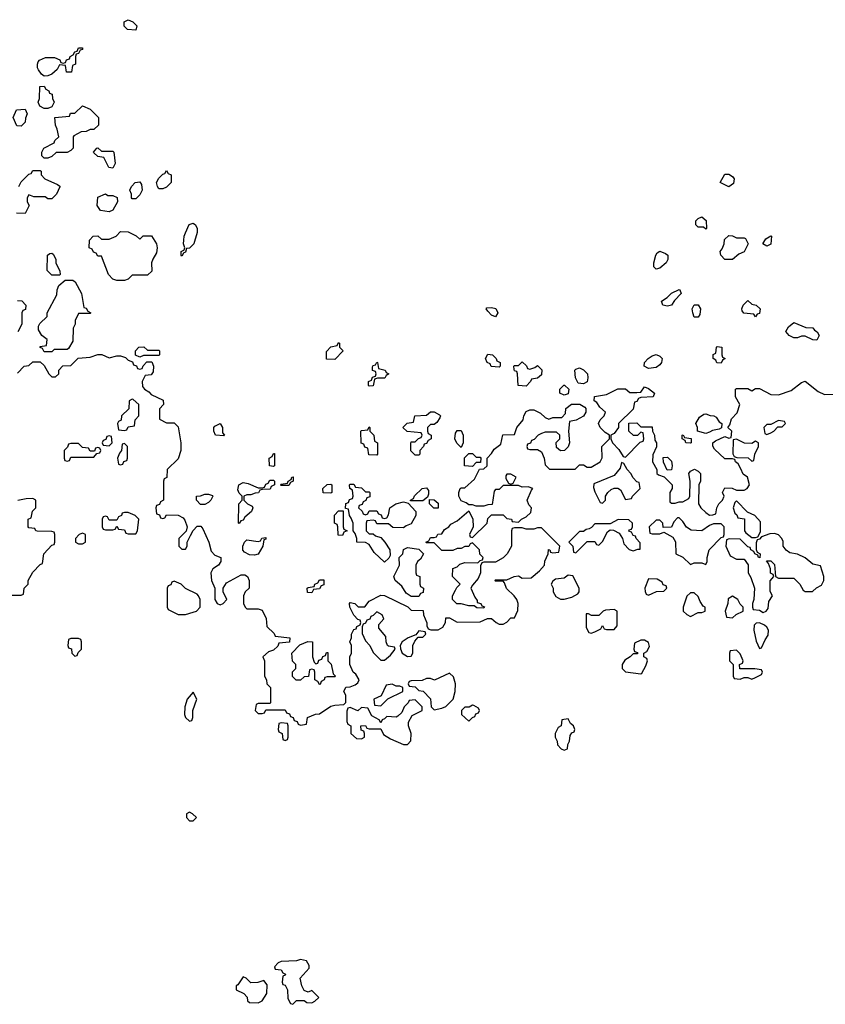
# Model space of a CAD drawing. Header units: inches. Extents: x 2735672 to 2903319, y 894031 to 1029782.
# Tile 41 of 167: x 2759142 to 2763355, y 1010294 to 1015442. Entities that reach past the tile are written whole.
import ezdxf

# ---------------------------------------------------------------- set-up
doc = ezdxf.new("R2010")
doc.units = ezdxf.units.IN
doc.header["$MEASUREMENT"] = 0
doc.layers.add('C7051', color=7, linetype='Continuous')
doc.layers.add('C7061', color=7, linetype='Continuous')

msp = doc.modelspace()

# ---------------------------------------------------------------- linework, layer by layer
at = {"layer": 'C7051', "color": 4, "elevation": 16}
for points in [[(2759750, 1015388), (2759706, 1015390), (2759688.4, 1015408.4), (2759688, 1015430), (2759710, 1015442), (2759734, 1015430), (2759754, 1015410)], [(2759387.3, 1015167.3), (2759382, 1015202), (2759350, 1015206), (2759338, 1015182), (2759310, 1015158), (2759290, 1015148), (2759270, 1015146), (2759256.4, 1015156.4), (2759240.2, 1015180.2), (2759235.3, 1015190), (2759235.3, 1015210), (2759238, 1015222), (2759246, 1015230), (2759276.4, 1015243.6), (2759323.6, 1015243.6), (2759352, 1015232), (2759358, 1015218), (2759370, 1015214), (2759382, 1015218), (2759387.3, 1015232.7), (2759402, 1015238), (2759406, 1015250), (2759422, 1015258), (2759430, 1015274), (2759442, 1015278), (2759450, 1015294), (2759470, 1015294), (2759470, 1015286), (2759458, 1015282), (2759450, 1015266), (2759438, 1015262), (2759434, 1015250), (2759434, 1015210), (2759418, 1015202), (2759412.7, 1015167.3)], [(2759270, 1014978), (2759248, 1014990), (2759238, 1015010), (2759246, 1015030), (2759247.3, 1015092.7), (2759270, 1015094), (2759278, 1015078), (2759294, 1015070), (2759298, 1015058), (2759312.7, 1015052.7), (2759314, 1015030), (2759322, 1015010), (2759310, 1014986), (2759290, 1014978)], [(2759270, 1014718), (2759258, 1014730), (2759258, 1014750), (2759268.9, 1014771.1), (2759322, 1014798), (2759326, 1014810), (2759346, 1014830), (2759338, 1014870), (2759328.7, 1014890), (2759326, 1014930), (2759402, 1014938), (2759407.3, 1014952.7), (2759430, 1014954), (2759470, 1014992), (2759510, 1014974), (2759554, 1014930), (2759554, 1014890), (2759530, 1014868), (2759510, 1014868), (2759490, 1014858), (2759463.6, 1014856.4), (2759425.4, 1014834.6), (2759422, 1014830), (2759422, 1014770), (2759410, 1014758), (2759390, 1014748), (2759332.7, 1014747.3), (2759310, 1014726), (2759290, 1014718)], [(2759150, 1014886), (2759127.3, 1014887.3), (2759108.7, 1014931.3), (2759126, 1014970), (2759170, 1014974), (2759182, 1014950), (2759172.7, 1014927.3), (2759170, 1014906)], [(2759570, 1014754), (2759630, 1014754), (2759634, 1014750), (2759642, 1014690), (2759630, 1014666), (2759608.9, 1014668.9), (2759582, 1014722), (2759550, 1014726), (2759530, 1014746), (2759528, 1014750), (2759546, 1014770), (2759550, 1014772)], [(2759870, 1014558), (2759862, 1014570), (2759858, 1014590), (2759870, 1014614), (2759890, 1014634), (2759902, 1014638), (2759910, 1014654), (2759918, 1014638), (2759934, 1014630), (2759934, 1014590), (2759910, 1014566), (2759890, 1014558)], [(2759730, 1014506), (2759726, 1014510), (2759726, 1014530), (2759718, 1014550), (2759726, 1014570), (2759746, 1014590), (2759770, 1014594), (2759779.6, 1014579.6), (2759782, 1014550), (2759770, 1014526), (2759750, 1014506)], [(2759610, 1014438), (2759564, 1014444), (2759548, 1014470), (2759550, 1014514), (2759590, 1014532), (2759603.6, 1014523.6), (2759630, 1014522), (2759652.7, 1014512.7), (2759654, 1014490), (2759630, 1014446)], [(2759770, 1014294), (2759788.4, 1014311.6), (2759831.3, 1014311.3), (2759858, 1014270), (2759861, 1014250), (2759856.9, 1014223.1), (2759838, 1014190), (2759832, 1014170), (2759832.7, 1014127.3), (2759810, 1014106), (2759730, 1014106), (2759710, 1014086), (2759690, 1014078), (2759650, 1014078), (2759630, 1014086), (2759606, 1014110), (2759570, 1014206), (2759550, 1014206), (2759542, 1014222), (2759527.3, 1014227.3), (2759522, 1014242), (2759506, 1014250), (2759508, 1014290), (2759526, 1014310), (2759551.6, 1014311.6), (2759570, 1014294), (2759610, 1014294), (2759646, 1014310), (2759670, 1014334), (2759710, 1014332), (2759751.6, 1014311.6)], [(2759310, 1014106), (2759286, 1014130), (2759288, 1014210), (2759300.4, 1014219.6), (2759310, 1014222), (2759316.9, 1014216.9), (2759332, 1014190), (2759332, 1014170), (2759352.7, 1014127.3), (2759354, 1014110), (2759350, 1014106)], [(2759270, 1013706), (2759262, 1013722), (2759248.4, 1013728.4), (2759250, 1013734), (2759282, 1013738), (2759286, 1013770), (2759258, 1013790), (2759240.4, 1013820.4), (2759240.4, 1013839.6), (2759247.3, 1013852.7), (2759286, 1013890), (2759286, 1013910), (2759336.4, 1014003.6), (2759338, 1014030), (2759347.3, 1014052.7), (2759380.4, 1014079.6), (2759419.6, 1014079.6), (2759431.6, 1014071.6), (2759464.7, 1014010), (2759478, 1013938), (2759490, 1013934), (2759498, 1013918), (2759514, 1013910), (2759510, 1013906), (2759450, 1013906), (2759432, 1013870), (2759432, 1013850), (2759422, 1013830), (2759419.6, 1013760.4), (2759396.9, 1013723.1), (2759390, 1013718), (2759322, 1013718), (2759310, 1013706)], [(2759810, 1013714), (2759870, 1013714), (2759874, 1013710), (2759874, 1013690), (2759870, 1013686), (2759790, 1013686), (2759770, 1013678), (2759748, 1013688), (2759748, 1013710), (2759766, 1013730), (2759791.1, 1013731.1)], [(2759730, 1013458), (2759714, 1013450), (2759712.7, 1013407.3), (2759674, 1013370), (2759672.7, 1013347.3), (2759658, 1013342), (2759654, 1013330), (2759658, 1013298), (2759690, 1013294), (2759702, 1013298), (2759710, 1013314), (2759742, 1013318), (2759746, 1013350), (2759766, 1013370), (2759766, 1013430), (2759736.4, 1013456.4)], [(2759610, 1013266), (2759598, 1013262), (2759592.7, 1013247.3), (2759578, 1013242), (2759574, 1013230), (2759578, 1013218), (2759610, 1013214), (2759626, 1013230), (2759622, 1013262)], [(2759450, 1013226), (2759410, 1013226), (2759398, 1013222), (2759392.7, 1013207.3), (2759374, 1013190), (2759374, 1013150), (2759378, 1013138), (2759390, 1013134), (2759402, 1013138), (2759410, 1013154), (2759530, 1013154), (2759546, 1013174), (2759562, 1013178), (2759566, 1013190), (2759562, 1013202), (2759550, 1013206), (2759538, 1013202), (2759534, 1013186), (2759510, 1013186), (2759502, 1013202), (2759470, 1013206)], [(2759690, 1013226), (2759678, 1013222), (2759674, 1013190), (2759663.6, 1013176.4), (2759654, 1013150), (2759658, 1013118), (2759670, 1013114), (2759682, 1013118), (2759687.3, 1013132.7), (2759702, 1013138), (2759706, 1013150), (2759706, 1013210)], [(2759710, 1012866), (2759690, 1012866), (2759678, 1012862), (2759674, 1012850), (2759658, 1012842), (2759650, 1012826), (2759610, 1012826), (2759602, 1012842), (2759590, 1012846), (2759578, 1012842), (2759574, 1012830), (2759574, 1012790), (2759578, 1012778), (2759590, 1012774), (2759630, 1012774), (2759642, 1012778), (2759650, 1012794), (2759658, 1012778), (2759690, 1012774), (2759698, 1012758), (2759710, 1012754), (2759750, 1012754), (2759758, 1012770), (2759766, 1012830), (2759746, 1012850)], [(2759470, 1012758), (2759454, 1012750), (2759434, 1012730), (2759434, 1012710), (2759450, 1012702), (2759470, 1012702), (2759486, 1012710), (2759486, 1012750)], [(2759450, 1012206), (2759410, 1012206), (2759398, 1012202), (2759394, 1012170), (2759398, 1012158), (2759412.7, 1012152.7), (2759414, 1012130), (2759430, 1012114), (2759442, 1012118), (2759447.3, 1012132.7), (2759466, 1012150), (2759466, 1012190), (2759462, 1012202)]]:
    msp.add_lwpolyline(points, close=True, dxfattribs=at)
for points in [[(2759138, 1014570), (2759150, 1014594), (2759190, 1014634), (2759202, 1014638), (2759210, 1014654), (2759250, 1014654), (2759254, 1014650), (2759254, 1014630), (2759274, 1014610), (2759339.6, 1014579.6), (2759351.6, 1014571.6), (2759351.6, 1014568.4), (2759334, 1014530), (2759310, 1014506), (2759290, 1014506), (2759275.3, 1014515.3), (2759216.4, 1014516.4), (2759190, 1014526), (2759182, 1014510), (2759182, 1014490), (2759192, 1014470), (2759170, 1014428), (2759126, 1014430)], [(2760000, 1014265), (2759998, 1014270), (2760000, 1014290)], [(2760000, 1014222.7), (2759998, 1014222), (2759990, 1014206), (2759986, 1014210), (2759986, 1014230), (2760000, 1014237)], [(2759130, 1013974), (2759152.7, 1013972.7), (2759174, 1013950), (2759172.7, 1013927.3), (2759158, 1013922), (2759154, 1013910), (2759154, 1013850), (2759132, 1013810)], [(2759130, 1013594), (2759166, 1013630), (2759190, 1013634), (2759210, 1013654), (2759250, 1013654), (2759270, 1013634), (2759294, 1013590), (2759310, 1013574), (2759330, 1013574), (2759346, 1013590), (2759346, 1013610), (2759367.3, 1013632.7), (2759410, 1013634), (2759448.4, 1013671.6), (2759510, 1013678), (2759550, 1013692), (2759572, 1013692), (2759610, 1013674), (2759650, 1013684.7), (2759670, 1013684.7), (2759696, 1013676), (2759710, 1013662), (2759732.7, 1013652.7), (2759738, 1013638), (2759752.7, 1013632.7), (2759758, 1013618), (2759770, 1013614), (2759782, 1013618), (2759787.3, 1013632.7), (2759807.3, 1013652.7), (2759832.7, 1013652.7), (2759842, 1013630), (2759839.6, 1013600.4), (2759830, 1013586), (2759798, 1013582), (2759782, 1013550), (2759783.6, 1013523.6), (2759794, 1013510), (2759816.9, 1013496.9), (2759830, 1013482), (2759892.7, 1013452.7), (2759894, 1013430), (2759872.7, 1013407.3), (2759872.7, 1013352.7), (2759910, 1013334), (2759950, 1013334), (2759970, 1013314), (2759984.7, 1013230), (2759984.7, 1013190), (2759970, 1013146), (2759914, 1013090), (2759911.6, 1013048.4), (2759898, 1013042), (2759894, 1013030), (2759894, 1012930), (2759878, 1012922), (2759872.7, 1012907.3), (2759858, 1012902), (2759854, 1012890), (2759858, 1012858), (2759872.7, 1012852.7), (2759878, 1012838), (2759890, 1012834), (2759902, 1012838), (2759910, 1012854), (2759970, 1012852), (2759996.9, 1012836.9), (2760000, 1012832.7)], [(2759070, 1012434), (2759150, 1012434), (2759162, 1012438), (2759166, 1012470), (2759186, 1012490), (2759186, 1012510), (2759210, 1012554), (2759250, 1012594), (2759262, 1012598), (2759268, 1012650), (2759310, 1012694), (2759322, 1012698), (2759326, 1012710), (2759326, 1012750), (2759322, 1012762), (2759310, 1012766), (2759232.7, 1012767.3), (2759226, 1012770), (2759222, 1012782), (2759190, 1012786), (2759186, 1012790), (2759186, 1012830), (2759202, 1012838), (2759208.4, 1012871.6), (2759226, 1012890), (2759226, 1012930), (2759210, 1012938), (2759176.4, 1012936.4), (2759132.7, 1012927.3)], [(2760000, 1012756), (2759974, 1012730), (2759974, 1012690), (2759990, 1012674), (2760000, 1012674)], [(2760000, 1012476.5), (2759986, 1012490), (2759950, 1012506), (2759938, 1012502), (2759932.7, 1012487.3), (2759918, 1012482), (2759914, 1012470), (2759914, 1012370), (2759918, 1012358), (2759971.6, 1012331.6), (2760000, 1012331.4)]]:
    msp.add_lwpolyline(points, dxfattribs=at)
at = {"layer": 'C7061', "color": 4, "elevation": 16}
for points in [[(2762850, 1014568.7), (2762806, 1014590), (2762830, 1014634), (2762850, 1014634), (2762870, 1014622), (2762878, 1014610), (2762875.3, 1014584.7)], [(2762730, 1014346), (2762718, 1014358), (2762690, 1014358), (2762678, 1014370), (2762678, 1014390), (2762690, 1014402), (2762710, 1014412), (2762732, 1014392), (2762734, 1014350)], [(2762890, 1014302), (2762930, 1014302), (2762938, 1014298), (2762952, 1014270), (2762931.3, 1014228.7), (2762903.6, 1014216.4), (2762870, 1014188), (2762830, 1014188), (2762808, 1014210), (2762806, 1014230), (2762816.4, 1014243.6), (2762826, 1014270), (2762827.3, 1014292.7), (2762850, 1014314), (2762870, 1014312)], [(2763050, 1014258), (2763028, 1014270), (2763043.1, 1014296.9), (2763070, 1014312), (2763074, 1014310), (2763070, 1014268)], [(2762470, 1014138), (2762458, 1014150), (2762458, 1014170), (2762468.4, 1014211.6), (2762476.4, 1014223.6), (2762490, 1014232), (2762519.8, 1014219.8), (2762531.3, 1014210), (2762531.1, 1014188.9), (2762522, 1014170), (2762490, 1014142)], [(2762530, 1013944), (2762506, 1013950), (2762498, 1013970), (2762528, 1013990), (2762550, 1014012), (2762590, 1014032), (2762594, 1014030), (2762602, 1014010), (2762566, 1013974), (2762550, 1013949)], [(2762670, 1013886), (2762662, 1013910), (2762658, 1013930), (2762670, 1013952), (2762690, 1013952), (2762702, 1013930), (2762699.6, 1013900.4), (2762690, 1013886)], [(2762990, 1013888), (2762982, 1013902), (2762928.4, 1013908.4), (2762920.4, 1013920.4), (2762918, 1013930), (2762926, 1013950), (2762950, 1013974), (2762970, 1013954), (2762994, 1013950), (2763014, 1013930), (2763010, 1013906), (2762998, 1013902)], [(2761630, 1013888), (2761610, 1013898), (2761590, 1013918), (2761582, 1013930), (2761585.2, 1013934.8), (2761610, 1013938), (2761631.3, 1013931.3), (2761642, 1013910)], [(2763310, 1013766), (2763290, 1013768), (2763250, 1013788), (2763230, 1013788), (2763210, 1013778), (2763190, 1013778), (2763166, 1013790), (2763148.9, 1013811.1), (2763163.1, 1013836.9), (2763190, 1013858), (2763252.7, 1013832.7), (2763290, 1013831.3), (2763298, 1013818), (2763312, 1013810), (2763322, 1013790)], [(2760790, 1013666), (2760747.3, 1013667.3), (2760747.3, 1013707.3), (2760770, 1013732), (2760802, 1013738), (2760810, 1013754), (2760814, 1013750), (2760814, 1013730), (2760834, 1013710)], [(2761650, 1013626), (2761608.4, 1013628.4), (2761602, 1013642), (2761586, 1013650), (2761578, 1013670), (2761590, 1013694), (2761614, 1013690), (2761634, 1013670), (2761638, 1013658), (2761654, 1013650), (2761654, 1013630)], [(2762810, 1013646), (2762787.3, 1013647.3), (2762782, 1013662), (2762768, 1013670), (2762768.4, 1013691.6), (2762782, 1013698), (2762786, 1013730), (2762790, 1013734), (2762814, 1013730), (2762814, 1013690), (2762818, 1013678), (2762832, 1013670), (2762818, 1013662)], [(2760970, 1013526), (2760966, 1013530), (2760966, 1013550), (2760982, 1013558), (2760987.3, 1013572.7), (2761002, 1013578), (2761006, 1013590), (2761002, 1013602), (2760987.3, 1013607.3), (2760987.3, 1013627.3), (2760990, 1013634), (2761002, 1013638), (2761010, 1013652), (2761014, 1013650), (2761018, 1013618), (2761054, 1013610), (2761058, 1013598), (2761072, 1013590), (2761058, 1013582), (2761051.6, 1013568.4), (2761012.7, 1013567.3), (2760998, 1013562), (2760990, 1013528)], [(2761810, 1013614), (2761836.4, 1013623.6), (2761850, 1013634), (2761872, 1013612), (2761870, 1013586), (2761850, 1013568), (2761818, 1013562), (2761814, 1013550), (2761790, 1013526), (2761748, 1013530), (2761746, 1013590), (2761742, 1013602), (2761730, 1013606), (2761727.3, 1013612.7), (2761726, 1013630), (2761730, 1013634), (2761750, 1013634), (2761770, 1013654), (2761792.7, 1013632.7), (2761798, 1013618)], [(2762430, 1013619), (2762408, 1013630), (2762408.7, 1013650), (2762428, 1013670), (2762450, 1013684.7), (2762470, 1013691.3), (2762490, 1013682), (2762502, 1013670), (2762498, 1013650), (2762490, 1013638), (2762470, 1013624)], [(2762090, 1013538), (2762062, 1013542), (2762048, 1013570), (2762046, 1013610), (2762050, 1013614), (2762070, 1013622), (2762091.3, 1013611.3), (2762111.1, 1013591.1), (2762114, 1013570), (2762110, 1013548)], [(2761990, 1013478), (2761966, 1013490), (2761966, 1013510), (2761988.4, 1013531.6), (2761991.6, 1013531.6), (2762014, 1013510), (2762010, 1013486)], [(2761210, 1013166), (2761187.3, 1013187.3), (2761187.3, 1013227.3), (2761190, 1013234), (2761210, 1013234), (2761227.3, 1013252.7), (2761242, 1013258), (2761246, 1013270), (2761242, 1013282), (2761168.4, 1013288.4), (2761146, 1013310), (2761168.4, 1013331.6), (2761202, 1013338), (2761208.7, 1013371.3), (2761270, 1013374), (2761290, 1013392), (2761310, 1013392), (2761336.9, 1013376.9), (2761342, 1013370), (2761339.6, 1013360.4), (2761323.6, 1013336.4), (2761310, 1013326), (2761290, 1013326), (2761274, 1013310), (2761274, 1013290), (2761278, 1013278), (2761294, 1013270), (2761294, 1013250), (2761278, 1013242), (2761270, 1013226), (2761258, 1013222), (2761254, 1013210), (2761234, 1013190), (2761234, 1013170), (2761230, 1013166)], [(2762730, 1013278), (2762686, 1013290), (2762686, 1013310), (2762678, 1013330), (2762696.4, 1013363.6), (2762720.4, 1013379.6), (2762730, 1013382), (2762752.7, 1013372.7), (2762771.6, 1013371.6), (2762783.6, 1013363.6), (2762799.6, 1013339.6), (2762814, 1013330), (2762812.7, 1013307.3), (2762799.6, 1013300.4), (2762765.4, 1013294.6), (2762750, 1013286)], [(2763110, 1013346), (2763070, 1013326), (2763050, 1013326), (2763034, 1013310), (2763038, 1013278), (2763050, 1013274), (2763070, 1013282), (2763086, 1013290), (2763107.3, 1013312.7), (2763130, 1013314), (2763146, 1013330), (2763142, 1013342)], [(2760210, 1013266), (2760166, 1013270), (2760158, 1013290), (2760158, 1013310), (2760163.1, 1013316.9), (2760190.7, 1013330.7), (2760202, 1013310), (2760202, 1013282), (2760214, 1013270)], [(2761010, 1013166), (2760967.3, 1013167.3), (2760962, 1013202), (2760947.3, 1013207.3), (2760942, 1013222), (2760928.4, 1013228.4), (2760926, 1013290), (2760930, 1013294), (2760962, 1013298), (2760970, 1013314), (2760974, 1013310), (2760974, 1013290), (2760994, 1013270), (2760998, 1013238), (2761014, 1013230), (2761014, 1013170)], [(2761450, 1013206), (2761427.3, 1013227.3), (2761418, 1013250), (2761420.4, 1013279.6), (2761430, 1013294), (2761450, 1013294), (2761462, 1013270), (2761462, 1013230)], [(2762650, 1013228), (2762626, 1013230), (2762622, 1013242), (2762606, 1013250), (2762606, 1013270), (2762611.6, 1013271.6), (2762618, 1013258), (2762652.7, 1013252.7), (2762654, 1013230)], [(2762890, 1013248), (2762874, 1013246), (2762872, 1013172), (2762878, 1013158), (2762892.7, 1013152.7), (2762952, 1013152), (2762970, 1013134), (2762982, 1013138), (2762986, 1013170), (2763006, 1013210), (2763006, 1013230), (2762990, 1013238), (2762970, 1013226), (2762932.7, 1013227.3)], [(2760470, 1013106), (2760448, 1013110), (2760446, 1013150), (2760462, 1013158), (2760470, 1013174), (2760474, 1013174), (2760474, 1013110)], [(2761530, 1013154), (2761550, 1013154), (2761554, 1013150), (2761552.7, 1013127.3), (2761530, 1013126), (2761510, 1013106), (2761468, 1013110), (2761468.4, 1013151.6), (2761490, 1013174), (2761510, 1013174)], [(2762527.3, 1013087.3), (2762508, 1013128), (2762507.3, 1013152.7), (2762530, 1013154), (2762550, 1013134), (2762554, 1013110), (2762550, 1013088)], [(2762290, 1013126), (2762282, 1013098), (2762250, 1013058), (2762144.7, 1013015.3), (2762143.6, 1012996.4), (2762150, 1012974), (2762178, 1012918), (2762190, 1012914), (2762206, 1012930), (2762206, 1012950), (2762218, 1012970), (2762234.6, 1012985.4), (2762250, 1012992), (2762270, 1012992), (2762283.6, 1012983.6), (2762310, 1012934), (2762342, 1012938), (2762346, 1012950), (2762386, 1012990), (2762382, 1013022), (2762370, 1013026), (2762350, 1013046), (2762338, 1013070), (2762318, 1013090), (2762302, 1013122)], [(2760290, 1012808), (2760286, 1012810), (2760288, 1012910), (2760306, 1012930), (2760306, 1012950), (2760290, 1012966), (2760283.1, 1012983.1), (2760288, 1013010), (2760310, 1013022), (2760336.9, 1013016.9), (2760390, 1012994), (2760410, 1012994), (2760422, 1012998), (2760430, 1013014), (2760442, 1013018), (2760450, 1013034), (2760470, 1013034), (2760474, 1013030), (2760474, 1013010), (2760458, 1013002), (2760452, 1012988), (2760410, 1012986), (2760398, 1012982), (2760391.6, 1012968.4), (2760372.7, 1012967.3), (2760350, 1012958), (2760330, 1012958), (2760314, 1012950), (2760314, 1012930), (2760334, 1012910), (2760358, 1012898), (2760362, 1012890), (2760354, 1012870), (2760319.6, 1012840.4), (2760310, 1012826), (2760298, 1012822)], [(2760510, 1013006), (2760506, 1013010), (2760510, 1013014), (2760542, 1013018), (2760546, 1013030), (2760562, 1013038), (2760566, 1013050), (2760571.6, 1013051.6), (2760571.6, 1013028.4), (2760558, 1013022), (2760550, 1013006)], [(2761710, 1013066), (2761690, 1013066), (2761683.6, 1013056.4), (2761683.6, 1013043.6), (2761698, 1013018), (2761710, 1013014), (2761722, 1013018), (2761738, 1013050)], [(2760770, 1012966), (2760728.4, 1012968.4), (2760728, 1012990), (2760750, 1013012), (2760770, 1013014), (2760774, 1013010), (2760774, 1012970)], [(2760950, 1012974), (2760970, 1012974), (2760974, 1012970), (2760972.7, 1012947.3), (2760958, 1012942), (2760952.7, 1012927.3), (2760938, 1012922), (2760932.7, 1012907.3), (2760918, 1012902), (2760914, 1012890), (2760932.7, 1012872.7), (2760938, 1012858), (2760950, 1012854), (2760962, 1012858), (2760970, 1012874), (2761010, 1012874), (2761018, 1012858), (2761032.7, 1012852.7), (2761038, 1012838), (2761050, 1012834), (2761062, 1012838), (2761070, 1012854), (2761078, 1012890), (2761109, 1012911), (2761150, 1012922), (2761174, 1012914), (2761214, 1012870), (2761214, 1012850), (2761190, 1012806), (2761163.6, 1012796.4), (2761150, 1012786), (2761092.7, 1012787.3), (2761070, 1012806), (2761010, 1012806), (2761002, 1012822), (2760990, 1012826), (2760958, 1012822), (2760954, 1012810), (2760954, 1012770), (2760970, 1012754), (2760990, 1012754), (2761003.6, 1012743.6), (2761030, 1012734), (2761052, 1012710), (2761078, 1012670), (2761079.6, 1012640.4), (2761072.7, 1012627.3), (2761050, 1012606), (2760996.4, 1012656.4), (2760970, 1012698), (2760950, 1012708), (2760906, 1012710), (2760906, 1012730), (2760896.4, 1012756.4), (2760886, 1012770), (2760886, 1012810), (2760876.4, 1012836.4), (2760866, 1012850), (2760862, 1012882), (2760846, 1012886), (2760847.3, 1012912.7), (2760862, 1012918), (2760867.3, 1012932.7), (2760882, 1012938), (2760886, 1012950), (2760882, 1012982), (2760868, 1012990), (2760866, 1013010), (2760870, 1013014), (2760890, 1013014), (2760898, 1012998), (2760930, 1012994)], [(2761186, 1012926), (2761186, 1012930), (2761202, 1012938), (2761207.3, 1012952.7), (2761246, 1012990), (2761270, 1012994), (2761279.6, 1012979.6), (2761279.6, 1012960.4), (2761274, 1012946), (2761250, 1012926)], [(2760087.3, 1012907.3), (2760066, 1012930), (2760066, 1012950), (2760087.3, 1012952.7), (2760110, 1012962), (2760130, 1012962), (2760150, 1012954), (2760152, 1012950), (2760142, 1012930), (2760130, 1012918), (2760110, 1012908)], [(2761307.3, 1012887.3), (2761286, 1012910), (2761286, 1012934), (2761310, 1012932), (2761330, 1012914), (2761330, 1012888)], [(2762890, 1012926), (2762882, 1012918), (2762874, 1012890), (2762882, 1012862), (2762892.7, 1012852.7), (2762898, 1012838), (2762932.7, 1012832.7), (2762932, 1012770), (2762939.6, 1012759.6), (2762970, 1012734), (2762990, 1012734), (2763002, 1012738), (2763015.3, 1012764.7), (2763016.4, 1012816.4), (2762986, 1012850), (2762947.3, 1012867.3)], [(2760830, 1012746), (2760807.3, 1012747.3), (2760806, 1012790), (2760802, 1012802), (2760788, 1012810), (2760788.4, 1012851.6), (2760810, 1012874), (2760834, 1012874), (2760834, 1012790), (2760838, 1012778), (2760854, 1012770), (2760838, 1012762)], [(2762271.6, 1012828.4), (2762230, 1012806), (2762150, 1012806), (2762132.7, 1012787.3), (2762119.6, 1012780.4), (2762103.6, 1012776.4), (2762090, 1012766), (2762070, 1012766), (2762014, 1012710), (2762034, 1012690), (2762038, 1012658), (2762050, 1012654), (2762110, 1012714), (2762150, 1012714), (2762158, 1012698), (2762170, 1012694), (2762190, 1012714), (2762216.4, 1012763.6), (2762230, 1012774), (2762247.3, 1012772.7), (2762276.9, 1012756.9), (2762294, 1012730), (2762302, 1012702), (2762330, 1012672), (2762350, 1012664.7), (2762374, 1012674), (2762386, 1012674), (2762387.3, 1012707.3), (2762366, 1012730), (2762362, 1012742), (2762350, 1012746), (2762342, 1012762), (2762327.3, 1012767.3), (2762330, 1012774), (2762342, 1012778), (2762346, 1012790), (2762346, 1012810), (2762327.3, 1012827.3)], [(2762590, 1012838), (2762582, 1012838), (2762563.6, 1012816.4), (2762550, 1012788), (2762507.3, 1012787.3), (2762506, 1012810), (2762490, 1012826), (2762470, 1012826), (2762434, 1012790), (2762438, 1012758), (2762450, 1012754), (2762490, 1012754), (2762510, 1012762), (2762556.9, 1012736.9), (2762571.3, 1012711.3), (2762574, 1012650), (2762610, 1012632), (2762650, 1012594), (2762670, 1012602), (2762710, 1012602), (2762730, 1012594), (2762738, 1012610), (2762738, 1012630), (2762748, 1012670), (2762810, 1012734), (2762822, 1012738), (2762826, 1012750), (2762826, 1012790), (2762810, 1012806), (2762770, 1012806), (2762750, 1012798), (2762710, 1012769), (2762653.6, 1012773.6), (2762628.7, 1012788.7), (2762610, 1012818)], [(2760370, 1012642), (2760344.7, 1012644.7), (2760318, 1012658), (2760309.2, 1012669.2), (2760309, 1012690), (2760318, 1012710), (2760330, 1012722), (2760390, 1012714), (2760402, 1012718), (2760408.4, 1012731.6), (2760430, 1012734), (2760430, 1012726), (2760418, 1012722), (2760414, 1012690), (2760390, 1012648)], [(2763090, 1012755.3), (2763065.4, 1012754.6), (2763022, 1012738), (2763010, 1012726), (2762998, 1012722), (2762992.7, 1012707.3), (2762992.7, 1012672.7), (2762998, 1012658), (2763014, 1012650), (2763012, 1012628), (2763006, 1012630), (2763002, 1012642), (2762986, 1012650), (2762982, 1012662), (2762966, 1012670), (2762962, 1012682), (2762950, 1012686), (2762910, 1012726), (2762852.7, 1012727.3), (2762838, 1012722), (2762834, 1012690), (2762858, 1012638), (2762890, 1012622), (2762930, 1012622), (2762951.6, 1012591.6), (2762952, 1012550), (2762966.4, 1012526.4), (2762984.7, 1012470), (2762982, 1012410), (2762974, 1012390), (2762974, 1012370), (2762978, 1012358), (2763010, 1012354), (2763030, 1012342), (2763046, 1012350), (2763056.4, 1012363.6), (2763060.4, 1012399.6), (2763078, 1012430), (2763067.3, 1012452.7), (2763067.3, 1012507.3), (2763086, 1012530), (2763082, 1012542), (2763068.4, 1012548.4), (2763068, 1012570), (2763058, 1012598), (2763047.3, 1012612.7), (2763070, 1012612), (2763090, 1012594), (2763094, 1012530), (2763110, 1012522), (2763190, 1012522), (2763222, 1012490), (2763239.6, 1012459.6), (2763250, 1012452), (2763287.3, 1012452.7), (2763308.4, 1012471.6), (2763335.3, 1012484.7), (2763348, 1012510), (2763348, 1012530), (2763330, 1012586), (2763290, 1012595.3), (2763250, 1012628), (2763210, 1012648), (2763170, 1012655.3), (2763150, 1012668.7), (2763135.3, 1012690), (2763134.6, 1012714.6), (2763128, 1012730), (2763110, 1012748)], [(2761190, 1012426), (2761163.1, 1012443.1), (2761140.4, 1012480.4), (2761106, 1012510), (2761098, 1012530), (2761128, 1012590), (2761126, 1012630), (2761146, 1012650), (2761148.9, 1012671.1), (2761170, 1012682), (2761230, 1012674), (2761254, 1012650), (2761238, 1012622), (2761222, 1012610), (2761214, 1012590), (2761214, 1012550), (2761218, 1012538), (2761234, 1012530), (2761234, 1012490), (2761238, 1012478), (2761254, 1012470), (2761252.7, 1012447.3), (2761238, 1012442), (2761230, 1012426)], [(2760670, 1012446), (2760647.3, 1012447.3), (2760646, 1012470), (2760650, 1012474), (2760682, 1012478), (2760686, 1012490), (2760702, 1012498), (2760710, 1012514), (2760732.7, 1012512.7), (2760732.7, 1012487.3), (2760718, 1012482), (2760710, 1012466), (2760678, 1012462)], [(2762010, 1012538), (2761990, 1012522), (2761943.6, 1012516.4), (2761930, 1012506), (2761922, 1012490), (2761932, 1012470), (2761932, 1012450), (2761945.4, 1012425.4), (2761970, 1012412), (2761990, 1012412), (2762030, 1012422), (2762060.4, 1012439.6), (2762068, 1012450), (2762068, 1012470), (2762034.6, 1012534.6)], [(2762430, 1012518), (2762412, 1012470), (2762412.7, 1012452.7), (2762418, 1012438), (2762430, 1012434), (2762450, 1012442), (2762472.7, 1012452.7), (2762510, 1012454), (2762526, 1012470), (2762522, 1012482), (2762507.3, 1012487.3), (2762502, 1012502), (2762476.4, 1012516.4)], [(2762670, 1012446), (2762650, 1012446), (2762631.6, 1012428.4), (2762612, 1012370), (2762612, 1012350), (2762630, 1012332), (2762650, 1012322), (2762690, 1012342), (2762710, 1012342), (2762726, 1012350), (2762726, 1012370), (2762716.4, 1012376.4), (2762700.2, 1012400.2), (2762690, 1012426)], [(2762870, 1012428), (2762846.8, 1012413.2), (2762844.7, 1012390), (2762832, 1012350), (2762838, 1012318), (2762870, 1012314), (2762888.4, 1012331.6), (2762926, 1012350), (2762926, 1012370), (2762910, 1012386), (2762898, 1012410)], [(2762250, 1012358), (2762205.4, 1012354.6), (2762194, 1012350), (2762170, 1012326), (2762132.7, 1012327.3), (2762116.4, 1012336.4), (2762104.7, 1012335.3), (2762104.7, 1012264.7), (2762118, 1012238), (2762130, 1012234), (2762150, 1012242), (2762182, 1012258), (2762190, 1012274), (2762198, 1012258), (2762210, 1012254), (2762250, 1012254), (2762267.3, 1012272.7), (2762266, 1012350)], [(2761010, 1012346), (2760990, 1012326), (2760978, 1012322), (2760972.7, 1012307.3), (2760958, 1012302), (2760950, 1012286), (2760938, 1012282), (2760932.7, 1012267.3), (2760932.7, 1012232.7), (2760950, 1012194), (2760974, 1012170), (2760990, 1012134), (2761030, 1012094), (2761050, 1012094), (2761080.4, 1012119.6), (2761106, 1012150), (2761102, 1012162), (2761070, 1012166), (2761066, 1012170), (2761058, 1012190), (2761056.4, 1012216.4), (2761020.4, 1012260.4), (2761020.4, 1012279.6), (2761046, 1012310), (2761038, 1012330)], [(2763010, 1012288), (2762992.7, 1012287.3), (2762983.6, 1012276.4), (2762982, 1012250), (2762992.7, 1012192.7), (2763010, 1012154), (2763022, 1012158), (2763040.4, 1012199.6), (2763056.4, 1012223.6), (2763058, 1012250), (2763050, 1012266), (2763036.4, 1012276.4)], [(2761230, 1012246), (2761214, 1012226), (2761174, 1012210), (2761142, 1012190), (2761132, 1012170), (2761132.7, 1012152.7), (2761142, 1012130), (2761170, 1012112), (2761190, 1012114), (2761198, 1012130), (2761198, 1012170), (2761208, 1012192), (2761226, 1012214), (2761250, 1012214), (2761266, 1012230), (2761262, 1012242)], [(2760690, 1012074), (2760702, 1012078), (2760707.3, 1012092.7), (2760722, 1012098), (2760727.3, 1012112.7), (2760742, 1012118), (2760747.3, 1012132.7), (2760752.7, 1012132.7), (2760754, 1012090), (2760771.6, 1012071.6), (2760782, 1012022), (2760794, 1012010), (2760790, 1012006), (2760750, 1012006), (2760738, 1012002), (2760734, 1011990), (2760718, 1011982), (2760714, 1011966), (2760710, 1011966), (2760702, 1011982), (2760686, 1011990), (2760686, 1012030), (2760682, 1012042), (2760670, 1012046), (2760658, 1012042), (2760652.7, 1012007.3), (2760630, 1012006), (2760611.1, 1011988.9), (2760588.4, 1011988.4), (2760568.4, 1012008.4), (2760568.4, 1012031.6), (2760586, 1012050), (2760586, 1012070), (2760568.4, 1012088.4), (2760566, 1012130), (2760607.3, 1012172.7), (2760648.4, 1012191.6), (2760674, 1012190), (2760674, 1012110), (2760682, 1012082)], [(2762410, 1012198), (2762390, 1012198), (2762358, 1012182), (2762354, 1012150), (2762358, 1012138), (2762372.7, 1012132.7), (2762372.7, 1012127.3), (2762350, 1012126), (2762334, 1012110), (2762306.8, 1012093.2), (2762292, 1012070), (2762292, 1012050), (2762310, 1012032), (2762390, 1012022), (2762395.3, 1012024.7), (2762416.4, 1012063.6), (2762426, 1012090), (2762422, 1012102), (2762406, 1012110), (2762406, 1012130), (2762422, 1012138), (2762435.3, 1012164.7), (2762430, 1012186)], [(2762890, 1012146), (2762858, 1012142), (2762854, 1012130), (2762854, 1012090), (2762874, 1012070), (2762874, 1012010), (2762878, 1011998), (2762910, 1011994), (2762930, 1012002), (2762950, 1012002), (2762970, 1011994), (2762990, 1012002), (2763022, 1012018), (2763026, 1012030), (2763022, 1012042), (2762987.3, 1012047.3), (2762907.3, 1012047.3), (2762906, 1012070), (2762922, 1012078), (2762926, 1012090), (2762910, 1012126)], [(2761390, 1012026), (2761311.1, 1011988.9), (2761290, 1011998), (2761270, 1011998), (2761247.3, 1011987.3), (2761190, 1011986), (2761178, 1011982), (2761174, 1011970), (2761178, 1011958), (2761210, 1011954), (2761230, 1011934), (2761251.3, 1011931.3), (2761291.1, 1011891.1), (2761294, 1011850), (2761310, 1011834), (2761350, 1011842), (2761370, 1011851.3), (2761408.7, 1011890), (2761419, 1011930), (2761422, 1011970), (2761410, 1012006)], [(2761090, 1011968), (2761058, 1011962), (2761032.7, 1011907.3), (2760994, 1011890), (2760998, 1011858), (2761030, 1011854), (2761068, 1011892), (2761146, 1011930), (2761146, 1011950), (2761130, 1011958), (2761110, 1011958)], [(2760050, 1011926), (2760018, 1011890), (2760006, 1011850), (2760004.7, 1011810), (2760010, 1011794), (2760030, 1011774), (2760042, 1011778), (2760047.3, 1011792.7), (2760048, 1011830), (2760068, 1011890)], [(2761210, 1011886), (2761178, 1011882), (2761174, 1011870), (2761152, 1011850), (2761141, 1011819), (2761119.8, 1011800.2), (2761110, 1011795.3), (2761062, 1011798), (2761050, 1011786), (2761038, 1011782), (2761030, 1011766), (2761022, 1011782), (2760983.1, 1011803.1), (2760962, 1011842), (2760930, 1011846), (2760910, 1011828), (2760870, 1011846), (2760858, 1011842), (2760852.7, 1011827.3), (2760852.7, 1011772.7), (2760858, 1011758), (2760874, 1011750), (2760874, 1011710), (2760903.6, 1011683.6), (2760930, 1011682), (2760946, 1011690), (2760946, 1011710), (2760942, 1011722), (2760927.3, 1011727.3), (2760926, 1011750), (2760950, 1011752), (2760958, 1011738), (2760970, 1011734), (2761030, 1011734), (2761044.7, 1011704.7), (2761082, 1011682), (2761150, 1011652), (2761170, 1011652), (2761188.4, 1011671.6), (2761188.7, 1011710), (2761175.3, 1011750), (2761175.3, 1011770), (2761195.3, 1011804.7), (2761246, 1011830), (2761246, 1011850)], [(2761510, 1011858), (2761492, 1011848), (2761470, 1011848), (2761452, 1011830), (2761452, 1011810), (2761490, 1011774), (2761510, 1011794), (2761522, 1011798), (2761527.3, 1011812.7), (2761542, 1011818), (2761546, 1011830), (2761542, 1011842), (2761516.4, 1011856.4)], [(2760510, 1011766), (2760498, 1011762), (2760494, 1011730), (2760498, 1011718), (2760514, 1011710), (2760518, 1011678), (2760530, 1011674), (2760542, 1011678), (2760546, 1011690), (2760546, 1011750), (2760542, 1011762)], [(2762010, 1011786), (2761978, 1011782), (2761974, 1011750), (2761958, 1011742), (2761942, 1011710), (2761942, 1011690), (2761952, 1011670), (2761954, 1011650), (2761974, 1011630), (2761990, 1011622), (2762006, 1011630), (2762008.4, 1011651.6), (2762018, 1011670), (2762020.4, 1011699.6), (2762030, 1011714), (2762042, 1011718), (2762046, 1011730), (2762038, 1011750), (2762022, 1011762)], [(2760030, 1011298), (2760014, 1011290), (2760014, 1011270), (2760030, 1011254), (2760050, 1011254), (2760066, 1011270), (2760046, 1011290)], [(2760610, 1010528), (2760590, 1010522), (2760510, 1010518), (2760494, 1010510), (2760474, 1010490), (2760478, 1010478), (2760510, 1010474), (2760518, 1010458), (2760531.6, 1010451.6), (2760530, 1010446), (2760518, 1010442), (2760514, 1010410), (2760518, 1010398), (2760530, 1010394), (2760542, 1010370), (2760544.7, 1010324.7), (2760558, 1010298), (2760570, 1010294), (2760590, 1010314), (2760630, 1010314), (2760643.6, 1010303.6), (2760670, 1010302), (2760686, 1010310), (2760706, 1010330), (2760670, 1010366), (2760650, 1010358), (2760630, 1010366), (2760618, 1010390), (2760608, 1010430), (2760656.4, 1010483.6), (2760656.4, 1010496.4), (2760642, 1010522)], [(2760310, 1010438), (2760283.6, 1010396.4), (2760274, 1010390), (2760274, 1010370), (2760314, 1010350), (2760331.6, 1010331.6), (2760332.7, 1010312.7), (2760343.6, 1010303.6), (2760390, 1010302), (2760410, 1010312), (2760435.3, 1010350), (2760436.4, 1010396.4), (2760418, 1010418), (2760387.3, 1010407.3), (2760350, 1010406), (2760326, 1010430)]]:
    msp.add_lwpolyline(points, close=True, dxfattribs=at)
for points in [[(2760000, 1014290), (2760002, 1014310), (2760008.4, 1014328.4), (2760029.2, 1014370.8), (2760050, 1014378), (2760062, 1014370), (2760071, 1014351), (2760071, 1014330), (2760056.9, 1014283.1), (2760052, 1014270), (2760030, 1014248), (2760014, 1014246), (2760010, 1014226), (2760000, 1014222.7)], [(2760000, 1014237), (2760002, 1014238), (2760006, 1014250), (2760000, 1014265)], [(2760000, 1012674), (2760010, 1012674), (2760018, 1012690), (2760018, 1012710), (2760034.6, 1012745.4), (2760048.7, 1012771.3), (2760070, 1012794), (2760090, 1012794), (2760099.8, 1012779.8), (2760132, 1012710), (2760143.6, 1012663.6), (2760162, 1012642), (2760194, 1012630), (2760194, 1012610), (2760182, 1012590), (2760152, 1012570), (2760142, 1012550), (2760144.7, 1012510), (2760162, 1012470), (2760162, 1012410), (2760174, 1012390), (2760190, 1012382), (2760206, 1012390), (2760226, 1012410), (2760206, 1012450), (2760206, 1012470), (2760223.1, 1012496.9), (2760300.4, 1012539.6), (2760319.6, 1012539.6), (2760334, 1012530), (2760342, 1012510), (2760342, 1012470), (2760322, 1012450), (2760312, 1012430), (2760312, 1012390), (2760322, 1012370), (2760330, 1012362), (2760390, 1012362), (2760410, 1012354), (2760431.6, 1012311.6), (2760434, 1012270), (2760472.7, 1012232.7), (2760478, 1012218), (2760554, 1012210), (2760552.7, 1012187.3), (2760498, 1012182), (2760492.7, 1012167.3), (2760470, 1012146), (2760443.6, 1012136.4), (2760414, 1012110), (2760422, 1012090), (2760422, 1012010), (2760432, 1011990), (2760434, 1011970), (2760454, 1011950), (2760454, 1011870), (2760450, 1011866), (2760390, 1011866), (2760378, 1011862), (2760374, 1011830), (2760390, 1011814), (2760410, 1011814), (2760422, 1011818), (2760430, 1011834), (2760530, 1011834), (2760538, 1011818), (2760552.7, 1011812.7), (2760558, 1011798), (2760572.7, 1011792.7), (2760578, 1011778), (2760592.7, 1011772.7), (2760598, 1011758), (2760610, 1011754), (2760642, 1011758), (2760647.3, 1011792.7), (2760688.4, 1011811.6), (2760710, 1011812), (2760770, 1011852), (2760790, 1011858), (2760838, 1011862), (2760847.3, 1011872.7), (2760848, 1011910), (2760838, 1011930), (2760847.3, 1011952.7), (2760870, 1011954), (2760896.4, 1011963.6), (2760910, 1011974), (2760918, 1011990), (2760900.4, 1012020.4), (2760886, 1012030), (2760868, 1012070), (2760868, 1012110), (2760878, 1012130), (2760878, 1012170), (2760868, 1012190), (2760878, 1012210), (2760878, 1012230), (2760890, 1012254), (2760902, 1012258), (2760906, 1012270), (2760922, 1012278), (2760926, 1012290), (2760922, 1012302), (2760910, 1012306), (2760889.1, 1012329.1), (2760868, 1012370), (2760866, 1012390), (2760870, 1012394), (2760894, 1012390), (2760912.7, 1012372.7), (2760947.3, 1012372.7), (2760970, 1012402), (2761030, 1012434), (2761050, 1012432), (2761171.6, 1012371.6), (2761190, 1012354), (2761252.7, 1012352.7), (2761254, 1012330), (2761272, 1012288), (2761272, 1012272), (2761278, 1012258), (2761292, 1012252), (2761330, 1012251.3), (2761354.6, 1012265.4), (2761368, 1012290), (2761370, 1012314), (2761390, 1012314), (2761430, 1012292), (2761550, 1012294), (2761588.4, 1012311.6), (2761610, 1012312), (2761634, 1012290), (2761650, 1012282), (2761670, 1012282), (2761690, 1012292), (2761710, 1012314), (2761730, 1012314), (2761747.3, 1012352.7), (2761748, 1012390), (2761742, 1012410), (2761728.7, 1012430), (2761688.7, 1012468.7), (2761678, 1012498), (2761670, 1012506), (2761630, 1012506), (2761626, 1012510), (2761630, 1012514), (2761690, 1012514), (2761728.4, 1012531.6), (2761750, 1012534), (2761770, 1012522), (2761816.4, 1012523.6), (2761860.4, 1012559.6), (2761886, 1012590), (2761888.4, 1012611.6), (2761906, 1012650), (2761907.3, 1012672.7), (2761914, 1012670), (2761918, 1012658), (2761930, 1012654), (2761962, 1012658), (2761966, 1012690), (2761870, 1012786), (2761850, 1012786), (2761830, 1012778), (2761790, 1012778), (2761770, 1012786), (2761730, 1012786), (2761718, 1012782), (2761714, 1012770), (2761714, 1012690), (2761691.1, 1012648.9), (2761670, 1012628), (2761630, 1012606), (2761570, 1012606), (2761558, 1012602), (2761552.7, 1012587.3), (2761552, 1012550), (2761539.6, 1012520.4), (2761510, 1012486), (2761502, 1012470), (2761522, 1012422), (2761534, 1012406), (2761534, 1012394), (2761554, 1012390), (2761558, 1012378), (2761572, 1012372), (2761570, 1012366), (2761532.7, 1012367.3), (2761518, 1012378), (2761490, 1012378), (2761450, 1012388), (2761428.4, 1012388.4), (2761406, 1012410), (2761406, 1012430), (2761420.4, 1012459.6), (2761427.3, 1012472.7), (2761446, 1012490), (2761406, 1012530), (2761407.3, 1012572.7), (2761430, 1012582), (2761444, 1012596), (2761470, 1012604.7), (2761538, 1012602), (2761550, 1012614), (2761562, 1012618), (2761566, 1012630), (2761548.4, 1012648.4), (2761546, 1012670), (2761510, 1012706), (2761498, 1012702), (2761491.6, 1012688.4), (2761470, 1012688), (2761450, 1012678), (2761430, 1012678), (2761407.3, 1012667.3), (2761350, 1012666), (2761310, 1012706), (2761270, 1012706), (2761266, 1012710), (2761282, 1012718), (2761290, 1012734), (2761310, 1012734), (2761322, 1012738), (2761328.4, 1012751.6), (2761350, 1012754), (2761363.1, 1012776.9), (2761386, 1012790), (2761396.4, 1012803.6), (2761430, 1012822), (2761490, 1012874), (2761512, 1012830), (2761514, 1012790), (2761494, 1012750), (2761498, 1012738), (2761510, 1012734), (2761586, 1012810), (2761590, 1012834), (2761610, 1012854), (2761670, 1012854), (2761690, 1012834), (2761714, 1012830), (2761718, 1012818), (2761750, 1012814), (2761766, 1012830), (2761790, 1012842), (2761814.6, 1012865.4), (2761818, 1012890), (2761804.7, 1012904.7), (2761795.3, 1012930), (2761818, 1012982), (2761826, 1012990), (2761800.4, 1013000.4), (2761770, 1012998), (2761750, 1013006), (2761670, 1013006), (2761650, 1012986), (2761630, 1012986), (2761623.6, 1012976.4), (2761612.7, 1012907.3), (2761590, 1012906), (2761570, 1012898), (2761530, 1012898), (2761510, 1012906), (2761490, 1012906), (2761476.4, 1012916.4), (2761450, 1012926), (2761438, 1012950), (2761438, 1012970), (2761446, 1012990), (2761450, 1012994), (2761470, 1012994), (2761520.4, 1013039.6), (2761547.3, 1013092.7), (2761570, 1013094), (2761586, 1013110), (2761586, 1013150), (2761610, 1013174), (2761623.1, 1013196.9), (2761658, 1013222), (2761668.4, 1013271.6), (2761730, 1013274), (2761742, 1013310), (2761775.3, 1013350), (2761778, 1013370), (2761790, 1013394), (2761810, 1013402), (2761830, 1013402), (2761865.4, 1013385.4), (2761890, 1013362), (2761910, 1013354), (2761930, 1013362), (2761978, 1013362), (2761996.4, 1013383.6), (2761998, 1013410), (2762028.4, 1013431.6), (2762071, 1013431), (2762096.9, 1013416.9), (2762102, 1013410), (2762102, 1013390), (2762091.1, 1013368.9), (2762051.6, 1013348.4), (2762018, 1013342), (2762012, 1013290), (2762018, 1013230), (2762010.9, 1013209.1), (2761990.8, 1013189.2), (2761970, 1013188), (2761950, 1013206), (2761948.4, 1013231.6), (2761966, 1013250), (2761966, 1013270), (2761950, 1013286), (2761890, 1013286), (2761870, 1013278), (2761854, 1013270), (2761832.7, 1013247.3), (2761818, 1013242), (2761812.7, 1013227.3), (2761798, 1013222), (2761794, 1013210), (2761798, 1013198), (2761810, 1013194), (2761850, 1013194), (2761870, 1013182), (2761884.7, 1013150), (2761890, 1013114), (2761912.7, 1013092.7), (2762047.3, 1013092.7), (2762070, 1013114), (2762090, 1013114), (2762110, 1013102), (2762130, 1013102), (2762178, 1013130), (2762188.4, 1013151.6), (2762186, 1013210), (2762226, 1013250), (2762226, 1013270), (2762203.1, 1013283.1), (2762178, 1013310), (2762168.7, 1013330), (2762178, 1013350), (2762198, 1013370), (2762206, 1013390), (2762176.4, 1013416.4), (2762160.4, 1013440.4), (2762146, 1013450), (2762147.3, 1013472.7), (2762210, 1013482), (2762270, 1013512), (2762310, 1013512), (2762332.7, 1013492.7), (2762370, 1013492), (2762390, 1013494), (2762410, 1013522), (2762430, 1013514), (2762462, 1013490), (2762454, 1013470), (2762390, 1013466), (2762378, 1013462), (2762370, 1013446), (2762358, 1013442), (2762350, 1013406), (2762274, 1013330), (2762274, 1013310), (2762250, 1013278), (2762234, 1013270), (2762234, 1013250), (2762242, 1013230), (2762275.3, 1013195.3), (2762298, 1013158), (2762310, 1013154), (2762387.3, 1013232.7), (2762402, 1013238), (2762406, 1013250), (2762402, 1013282), (2762390, 1013286), (2762372.7, 1013267.3), (2762352.7, 1013267.3), (2762328, 1013290), (2762327.3, 1013332.7), (2762370, 1013334), (2762390, 1013314), (2762450, 1013314), (2762452, 1013290), (2762462, 1013270), (2762463.6, 1013243.6), (2762472, 1013230), (2762472, 1013208), (2762452.7, 1013167.3), (2762452, 1013130), (2762474, 1013090), (2762474, 1013070), (2762482, 1013062), (2762512.7, 1013052.7), (2762554, 1013010), (2762554, 1012990), (2762542, 1012970), (2762542, 1012922), (2762550, 1012914), (2762570, 1012914), (2762590, 1012922), (2762610, 1012922), (2762642, 1012938), (2762646, 1012950), (2762648, 1013030), (2762642, 1013070), (2762650, 1013082), (2762671.1, 1013091.1), (2762690, 1013082), (2762702, 1013070), (2762702, 1013030), (2762694, 1013010), (2762692, 1012910), (2762704.7, 1012890), (2762730, 1012864.7), (2762750, 1012852), (2762767.3, 1012852.7), (2762782, 1012858), (2762788, 1012890), (2762798, 1012910), (2762818, 1012930), (2762826, 1012950), (2762818, 1012970), (2762830, 1012994), (2762867.3, 1012992.7), (2762890, 1012982), (2762930, 1012982), (2762946, 1012990), (2762958, 1013010), (2762948, 1013050), (2762925.2, 1013065.2), (2762913.6, 1013093.6), (2762899, 1013119), (2762886, 1013130), (2762882, 1013142), (2762870, 1013146), (2762830, 1013146), (2762776.4, 1013196.4), (2762767.3, 1013212.7), (2762766, 1013230), (2762780.4, 1013239.6), (2762830, 1013262), (2762850, 1013254), (2762862, 1013258), (2762866, 1013290), (2762846, 1013310), (2762856.4, 1013323.6), (2762864.7, 1013355.3), (2762893.6, 1013386.4), (2762908, 1013430), (2762886, 1013470), (2762886, 1013510), (2762890, 1013514), (2762950, 1013514), (2762970, 1013502), (2762990, 1013514), (2763010, 1013514), (2763070, 1013482.8), (2763110, 1013481), (2763176.5, 1013503.5), (2763230, 1013544.7), (2763250, 1013551.3), (2763318, 1013498), (2763350, 1013482), (2763430, 1013484.7)], [(2760000, 1012832.7), (2760005.4, 1012825.4), (2760018, 1012790), (2760012, 1012768), (2760000, 1012756)], [(2760000, 1012331.4), (2760010, 1012331.3), (2760050, 1012344.7), (2760066, 1012350), (2760086, 1012370), (2760086, 1012410), (2760078, 1012430), (2760070, 1012438), (2760008.4, 1012468.4), (2760000, 1012476.5)]]:
    msp.add_lwpolyline(points, dxfattribs=at)

doc.saveas('drawing.dxf')
